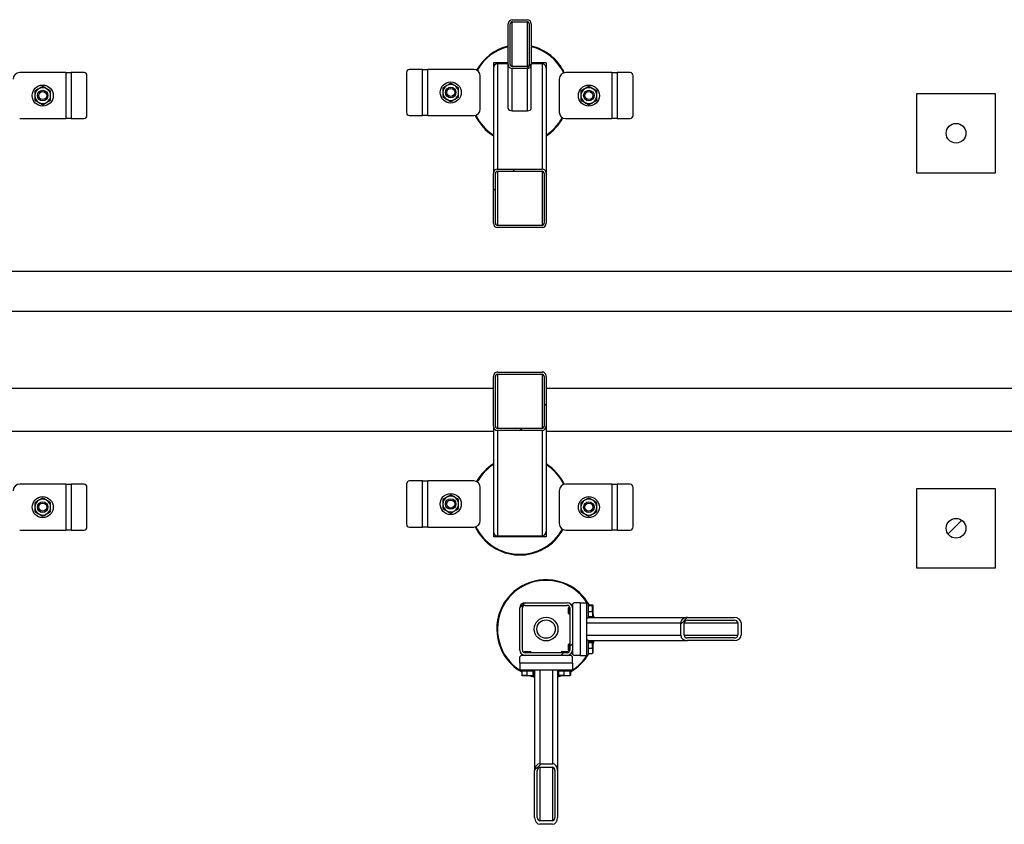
# Model space of a CAD drawing. Header units: millimetres. Extents: x 0 to 841, y 0 to 594.
# Tile 87 of 190: x 408 to 458, y 405 to 446. Entities that reach past the tile are written whole.
import ezdxf

# ---------------------------------------------------------------- set-up
doc = ezdxf.new("R2010")
doc.units = ezdxf.units.MM
doc.layers.add('TRAIT-FINS', color=9, linetype='Continuous')
doc.layers.add('TRAIT-FORT', color=4, linetype='Continuous', lineweight=25)

msp = doc.modelspace()

# ---------------------------------------------------------------- hatches: boundary and pattern name
at = {"layer": 'TRAIT-FINS'}
h = msp.add_hatch(dxfattribs=at)
h.set_pattern_fill('ANSI31', color=9, angle=3e-322, style=0)
edge = h.paths.add_edge_path(flags=0)
edge.add_line((433.158, 445.334), (433.158, 443.283))
edge.add_ellipse((433.358, 443.283), major_axis=(0, 0.212), ratio=0.942648, start_angle=90, end_angle=180)
edge.add_line((433.358, 443.071), (434.124, 443.071))
edge.add_ellipse((434.124, 443.283), major_axis=(0, 0.212), ratio=0.942648, start_angle=180, end_angle=270)
edge.add_line((434.324, 443.283), (434.324, 445.334))
edge.add_ellipse((434.124, 445.334), major_axis=(0, 0.212), ratio=0.942648, start_angle=270, end_angle=360)
edge.add_line((434.124, 445.546), (433.358, 445.546))
edge.add_ellipse((433.358, 445.334), major_axis=(0, 0.212), ratio=0.942648, start_angle=0, end_angle=90)
edge = h.paths.add_edge_path(flags=0)
edge.add_line((433.358, 445.44), (434.124, 445.44))
edge.add_ellipse((434.124, 445.334), major_axis=(0, 0.106), ratio=0.942648, start_angle=-90, end_angle=0, ccw=False)
edge.add_line((434.224, 445.334), (434.224, 443.283))
edge.add_ellipse((434.124, 443.283), major_axis=(0, 0.106), ratio=0.942648, start_angle=180, end_angle=270, ccw=False)
edge.add_line((434.124, 443.177), (433.358, 443.177))
edge.add_ellipse((433.358, 443.283), major_axis=(0, 0.106), ratio=0.942648, start_angle=90, end_angle=180, ccw=False)
edge.add_line((433.258, 443.283), (433.258, 445.334))
edge.add_ellipse((433.358, 445.334), major_axis=(0, 0.106), ratio=0.942648, start_angle=0, end_angle=90, ccw=False)
h = msp.add_hatch(dxfattribs=at)
h.set_pattern_fill('ANSI31', color=9, style=0)
edge = h.paths.add_edge_path(flags=0)
edge.add_arc((455.841, 439.8), 0.5, 0, 360)
h = msp.add_hatch(dxfattribs=at)
h.set_pattern_fill('ANSI31', color=9, angle=3e-322, style=0)
edge = h.paths.add_edge_path(flags=0)
edge.add_line((432.408, 437.765), (432.408, 435.243))
edge.add_ellipse((432.608, 435.243), major_axis=(0, -0.223), ratio=0.898794, start_angle=270, end_angle=360)
edge.add_line((432.608, 435.02), (434.874, 435.02))
edge.add_ellipse((434.874, 435.243), major_axis=(0, -0.223), ratio=0.898794, start_angle=360, end_angle=450)
edge.add_line((435.074, 435.243), (435.074, 437.765))
edge.add_ellipse((434.874, 437.765), major_axis=(0, -0.223), ratio=0.898794, start_angle=90, end_angle=180)
edge.add_line((434.874, 437.987), (432.608, 437.987))
edge.add_ellipse((432.608, 437.765), major_axis=(0, -0.223), ratio=0.898794, start_angle=180, end_angle=270)
edge = h.paths.add_edge_path(flags=0)
edge.add_line((432.608, 437.876), (434.874, 437.876))
edge.add_ellipse((434.874, 437.765), major_axis=(0, -0.111), ratio=0.898794, start_angle=90, end_angle=180, ccw=False)
edge.add_line((434.974, 437.765), (434.974, 435.243))
edge.add_ellipse((434.874, 435.243), major_axis=(0, -0.111), ratio=0.898794, start_angle=0, end_angle=90, ccw=False)
edge.add_line((434.874, 435.132), (432.608, 435.132))
edge.add_ellipse((432.608, 435.243), major_axis=(0, -0.111), ratio=0.898794, start_angle=270, end_angle=360, ccw=False)
edge.add_line((432.508, 435.243), (432.508, 437.765))
edge.add_ellipse((432.608, 437.765), major_axis=(0, -0.111), ratio=0.898794, start_angle=180, end_angle=270, ccw=False)
h = msp.add_hatch(dxfattribs=at)
h.set_pattern_fill('ANSI31', color=9, angle=3e-322, style=0)
edge = h.paths.add_edge_path(flags=0)
edge.add_ellipse((434.874, 427.49), major_axis=(0, -0.223), ratio=0.898794, start_angle=90, end_angle=180)
edge.add_line((434.874, 427.712), (432.608, 427.712))
edge.add_ellipse((432.608, 427.49), major_axis=(0, -0.223), ratio=0.898794, start_angle=180, end_angle=270)
edge.add_line((432.408, 427.49), (432.408, 424.968))
edge.add_ellipse((432.608, 424.968), major_axis=(0, -0.223), ratio=0.898794, start_angle=270, end_angle=360)
edge.add_line((432.608, 424.745), (434.874, 424.745))
edge.add_ellipse((434.874, 424.968), major_axis=(0, -0.223), ratio=0.898794, start_angle=0, end_angle=90)
edge.add_line((435.074, 424.968), (435.074, 427.49))
edge = h.paths.add_edge_path(flags=0)
edge.add_ellipse((432.608, 427.49), major_axis=(0, -0.111), ratio=0.898794, start_angle=180, end_angle=270, ccw=False)
edge.add_line((432.608, 427.601), (434.874, 427.601))
edge.add_ellipse((434.874, 427.49), major_axis=(0, -0.111), ratio=0.898794, start_angle=90, end_angle=180, ccw=False)
edge.add_line((434.974, 427.49), (434.974, 424.968))
edge.add_ellipse((434.874, 424.968), major_axis=(0, -0.111), ratio=0.898794, start_angle=0, end_angle=90, ccw=False)
edge.add_line((434.874, 424.857), (432.608, 424.857))
edge.add_ellipse((432.608, 424.968), major_axis=(0, -0.111), ratio=0.898794, start_angle=-90, end_angle=0, ccw=False)
edge.add_line((432.508, 424.968), (432.508, 427.49))
h = msp.add_hatch(dxfattribs=at)
h.set_pattern_fill('ANSI31', color=9, style=0)
edge = h.paths.add_edge_path(flags=0)
edge.add_arc((455.841, 419.8), 0.5, 0, 360)
h = msp.add_hatch(dxfattribs=at)
h.set_pattern_fill('ANSI31', color=9, angle=3e-322, style=0)
edge = h.paths.add_edge_path(flags=0)
edge.add_arc((434.008, 415.766), 0.267, 90, 180)
edge.add_line((433.741, 415.766), (433.741, 413.633))
edge.add_arc((434.008, 413.633), 0.267, 180, 270)
edge.add_line((434.008, 413.366), (436.141, 413.366))
edge.add_arc((436.141, 413.633), 0.267, 270, 360)
edge.add_line((436.408, 413.633), (436.408, 415.766))
edge.add_arc((436.141, 415.766), 0.267, 0, 90)
edge.add_line((436.141, 416.033), (434.008, 416.033))
edge = h.paths.add_edge_path(flags=0)
edge.add_line((433.874, 413.633), (433.874, 415.766))
edge.add_arc((434.008, 415.766), 0.133, 90, 180, ccw=False)
edge.add_line((434.008, 415.9), (436.141, 415.9))
edge.add_arc((436.141, 415.766), 0.133, 0, 90, ccw=False)
edge.add_line((436.274, 415.766), (436.274, 413.633))
edge.add_arc((436.141, 413.633), 0.133, 270, 360, ccw=False)
edge.add_line((436.141, 413.5), (434.008, 413.5))
edge.add_arc((434.008, 413.633), 0.133, 180, 270, ccw=False)
h = msp.add_hatch(dxfattribs=at)
h.set_pattern_fill('ANSI31', color=9, angle=3e-322, style=0)
edge = h.paths.add_edge_path(flags=0)
edge.add_line((442.242, 414.116), (444.607, 414.116))
edge.add_ellipse((444.607, 414.383), major_axis=(0.35, 0), ratio=0.761243, start_angle=270, end_angle=360)
edge.add_line((444.957, 414.383), (444.957, 415.016))
edge.add_ellipse((444.607, 415.016), major_axis=(0.35, 0), ratio=0.761243, start_angle=360, end_angle=450)
edge.add_line((444.607, 415.283), (442.242, 415.283))
edge.add_ellipse((442.242, 415.016), major_axis=(0.35, 0), ratio=0.761243, start_angle=90, end_angle=180)
edge.add_line((441.892, 415.016), (441.892, 414.383))
edge.add_ellipse((442.242, 414.383), major_axis=(0.35, 0), ratio=0.761243, start_angle=180, end_angle=270)
edge = h.paths.add_edge_path(flags=0)
edge.add_line((444.607, 414.25), (442.242, 414.25))
edge.add_ellipse((442.242, 414.383), major_axis=(0.175, 0), ratio=0.761243, start_angle=180, end_angle=270, ccw=False)
edge.add_line((442.067, 414.383), (442.067, 415.016))
edge.add_ellipse((442.242, 415.016), major_axis=(0.175, 0), ratio=0.761243, start_angle=90, end_angle=180, ccw=False)
edge.add_line((442.242, 415.15), (444.607, 415.15))
edge.add_ellipse((444.607, 415.016), major_axis=(0.175, 0), ratio=0.761243, start_angle=0, end_angle=90, ccw=False)
edge.add_line((444.782, 415.016), (444.782, 414.383))
edge.add_ellipse((444.607, 414.383), major_axis=(0.175, 0), ratio=0.761243, start_angle=270, end_angle=360, ccw=False)
h = msp.add_hatch(dxfattribs=at)
h.set_pattern_fill('ANSI31', color=9, angle=3e-322, style=0)
edge = h.paths.add_edge_path(flags=0)
edge.add_line((434.491, 407.532), (434.491, 405.167))
edge.add_ellipse((434.758, 405.167), major_axis=(0, -0.35), ratio=0.761243, start_angle=270, end_angle=360)
edge.add_line((434.758, 404.817), (435.391, 404.817))
edge.add_ellipse((435.391, 405.167), major_axis=(0, -0.35), ratio=0.761243, start_angle=0, end_angle=90)
edge.add_line((435.658, 405.167), (435.658, 407.532))
edge.add_ellipse((435.391, 407.532), major_axis=(0, -0.35), ratio=0.761243, start_angle=90, end_angle=180)
edge.add_line((435.391, 407.882), (434.758, 407.882))
edge.add_ellipse((434.758, 407.532), major_axis=(0, -0.35), ratio=0.761243, start_angle=180, end_angle=270)
edge = h.paths.add_edge_path(flags=0)
edge.add_line((434.624, 405.167), (434.624, 407.532))
edge.add_ellipse((434.758, 407.532), major_axis=(0, -0.175), ratio=0.761243, start_angle=180, end_angle=270, ccw=False)
edge.add_line((434.758, 407.707), (435.391, 407.707))
edge.add_ellipse((435.391, 407.532), major_axis=(0, -0.175), ratio=0.761243, start_angle=90, end_angle=180, ccw=False)
edge.add_line((435.524, 407.532), (435.524, 405.167))
edge.add_ellipse((435.391, 405.167), major_axis=(0, -0.175), ratio=0.761243, start_angle=0, end_angle=90, ccw=False)
edge.add_line((435.391, 404.992), (434.758, 404.992))
edge.add_ellipse((434.758, 405.167), major_axis=(0, -0.175), ratio=0.761243, start_angle=270, end_angle=360, ccw=False)

# ---------------------------------------------------------------- linework, layer by layer
at = {"layer": 'TRAIT-FORT', "color": 4, "linetype": 'Continuous', "lineweight": 25}
for p, q in [((433.358, 445.546), (434.124, 445.546)), ((433.358, 445.44), (434.124, 445.44)), ((433.358, 443.177), (433.358, 445.44)), ((434.124, 443.177), (434.124, 445.44)), ((433.158, 443.283), (433.158, 445.334)), ((433.258, 443.283), (433.258, 445.334)), ((434.224, 445.334), (434.224, 443.283)), ((434.324, 445.334), (434.324, 443.283)), ((428.808, 443.028), (428.149, 443.028)), ((428.808, 440.695), (428.808, 443.028)), ((428.808, 443.028), (429.075, 443.028)), ((429.075, 440.695), (429.075, 443.028)), ((431.408, 443.028), (429.075, 443.028)), ((433.158, 443.366), (432.408, 443.366)), ((432.408, 443.366), (432.408, 443.085)), ((432.408, 443.085), (432.408, 437.765)), ((432.608, 443.308), (432.608, 437.987)), ((433.158, 443.308), (432.608, 443.308)), ((433.158, 441.055), (433.158, 443.283)), ((434.124, 443.177), (433.358, 443.177)), ((434.124, 443.071), (433.358, 443.071)), ((433.358, 440.932), (433.358, 443.071)), ((434.124, 440.932), (434.124, 443.071)), ((435.074, 443.366), (434.324, 443.366)), ((434.874, 443.308), (434.324, 443.308)), ((434.324, 441.055), (434.324, 443.283)), ((434.874, 443.308), (434.874, 437.987)), ((435.074, 443.366), (435.074, 443.085)), ((435.074, 443.085), (435.074, 437.765)), ((410.74, 442.871), (408.407, 442.871)), ((410.74, 442.871), (410.74, 440.538)), ((410.74, 442.871), (411.007, 442.871)), ((411.007, 442.871), (411.007, 440.538)), ((411.666, 442.871), (411.007, 442.871)), ((411.811, 440.704), (411.811, 442.704)), ((428.004, 442.862), (428.004, 440.862)), ((431.742, 441.028), (431.742, 442.695)), ((435.74, 442.538), (435.74, 440.871)), ((438.407, 442.871), (436.073, 442.871)), ((438.407, 442.871), (438.407, 440.538)), ((438.407, 442.871), (438.673, 442.871)), ((438.673, 442.871), (438.673, 440.538)), ((439.333, 442.871), (438.673, 442.871)), ((439.477, 440.704), (439.477, 442.704)), ((453.841, 441.8), (453.841, 437.8)), ((457.841, 441.8), (453.841, 441.8)), ((457.841, 437.8), (457.841, 441.8)), ((408.407, 440.538), (410.74, 440.538)), ((411.007, 440.538), (410.74, 440.538)), ((411.007, 440.538), (411.666, 440.538)), ((428.149, 440.695), (428.808, 440.695)), ((429.075, 440.695), (428.808, 440.695)), ((429.075, 440.695), (431.408, 440.695)), ((433.358, 440.932), (434.124, 440.932)), ((436.073, 440.538), (438.407, 440.538)), ((438.673, 440.538), (438.407, 440.538)), ((438.673, 440.538), (439.333, 440.538)), ((432.608, 437.987), (434.874, 437.987)), ((432.408, 435.243), (432.408, 437.765)), ((432.508, 435.243), (432.508, 437.765)), ((432.608, 437.876), (434.874, 437.876)), ((432.608, 437.876), (432.608, 435.132)), ((434.874, 437.876), (434.874, 435.132)), ((434.974, 437.765), (434.974, 435.243)), ((435.074, 437.765), (435.074, 435.243)), ((453.841, 437.8), (457.841, 437.8)), ((434.874, 435.132), (432.608, 435.132)), ((434.874, 435.02), (432.608, 435.02)), ((533.617, 432.8), (324.408, 432.8)), ((324.408, 430.8), (533.617, 430.8)), ((432.408, 424.968), (432.408, 427.49)), ((432.508, 424.968), (432.508, 427.49)), ((432.608, 427.712), (434.874, 427.712)), ((432.608, 427.601), (434.874, 427.601)), ((432.608, 427.601), (432.608, 424.857)), ((434.874, 427.601), (434.874, 424.857)), ((434.974, 427.49), (434.974, 424.968)), ((435.074, 427.49), (435.074, 424.968)), ((432.408, 426.883), (407.408, 426.883)), ((533.617, 426.883), (435.074, 426.883)), ((407.408, 424.716), (432.408, 424.716)), ((432.408, 424.968), (432.408, 419.647)), ((434.874, 424.857), (432.608, 424.857)), ((434.874, 424.745), (432.608, 424.745)), ((432.608, 424.745), (432.608, 419.425)), ((434.874, 424.745), (434.874, 419.425)), ((435.074, 424.968), (435.074, 419.647)), ((435.074, 424.716), (533.617, 424.716)), ((410.74, 422.038), (408.407, 422.038)), ((410.74, 422.038), (410.74, 419.704)), ((410.74, 422.038), (411.007, 422.038)), ((411.007, 422.038), (411.007, 419.704)), ((411.666, 422.038), (411.007, 422.038)), ((428.004, 422.028), (428.004, 420.028)), ((428.808, 422.195), (428.149, 422.195)), ((428.808, 419.862), (428.808, 422.195)), ((428.808, 422.195), (429.075, 422.195)), ((431.408, 422.195), (429.075, 422.195)), ((429.075, 419.862), (429.075, 422.195)), ((438.407, 422.038), (436.073, 422.038)), ((438.407, 422.038), (438.407, 419.704)), ((438.407, 422.038), (438.673, 422.038)), ((438.673, 422.038), (438.673, 419.704)), ((439.333, 422.038), (438.673, 422.038)), ((411.811, 419.871), (411.811, 421.871)), ((431.742, 420.195), (431.742, 421.862)), ((435.74, 421.704), (435.74, 420.038)), ((439.477, 419.871), (439.477, 421.871)), ((453.841, 421.8), (453.841, 417.8)), ((457.841, 421.8), (453.841, 421.8)), ((457.841, 417.8), (457.841, 421.8)), ((408.407, 419.704), (410.74, 419.704)), ((411.007, 419.704), (410.74, 419.704)), ((411.007, 419.704), (411.666, 419.704)), ((428.149, 419.862), (428.808, 419.862)), ((429.075, 419.862), (428.808, 419.862)), ((429.075, 419.862), (431.408, 419.862)), ((432.408, 419.647), (432.408, 419.366)), ((435.074, 419.647), (435.074, 419.366)), ((436.073, 419.704), (438.407, 419.704)), ((438.673, 419.704), (438.407, 419.704)), ((438.673, 419.704), (439.333, 419.704)), ((435.074, 419.366), (432.408, 419.366)), ((432.608, 419.425), (434.874, 419.425)), ((453.841, 417.8), (457.841, 417.8)), ((434.008, 416.033), (436.141, 416.033)), ((436.474, 416.033), (436.408, 415.966)), ((436.808, 416.033), (436.474, 416.033)), ((436.808, 416.033), (436.808, 413.366)), ((436.808, 416.033), (437.141, 416.033)), ((437.141, 413.366), (437.141, 416.033)), ((437.208, 416), (437.141, 416)), ((437.208, 416), (437.208, 415.294)), ((433.741, 413.633), (433.741, 415.766)), ((433.874, 413.633), (433.874, 415.766)), ((434.008, 415.9), (436.141, 415.9)), ((436.231, 415.8), (436.208, 415.776)), ((436.208, 415.49), (436.208, 415.776)), ((436.27, 415.8), (436.231, 415.8)), ((436.231, 415.8), (436.231, 415.466)), ((436.274, 415.766), (436.274, 413.633)), ((436.408, 415.8), (436.405, 415.8)), ((436.408, 415.966), (436.408, 415.766)), ((436.408, 415.766), (436.408, 413.633)), ((437.208, 415.934), (437.407, 415.934)), ((437.208, 415.894), (437.407, 415.894)), ((437.208, 415.593), (437.407, 415.593)), ((437.441, 415.902), (437.431, 415.918)), ((437.441, 415.902), (437.441, 415.364)), ((436.208, 415.49), (436.231, 415.466)), ((436.231, 415.466), (436.274, 415.466)), ((437.141, 415.266), (437.208, 415.266)), ((437.141, 415.016), (441.892, 415.016)), ((437.208, 415.332), (437.407, 415.332)), ((437.208, 415.294), (437.208, 415.266)), ((437.208, 415.283), (442.242, 415.283)), ((437.431, 415.347), (437.441, 415.364)), ((441.892, 414.383), (441.892, 415.016)), ((442.067, 414.383), (442.067, 415.016)), ((442.067, 415.016), (444.782, 415.016)), ((442.242, 415.283), (444.607, 415.283)), ((442.242, 415.15), (444.607, 415.15)), ((444.782, 415.016), (444.782, 414.383)), ((444.957, 415.016), (444.957, 414.383)), ((437.141, 414.383), (441.892, 414.383)), ((437.208, 414.133), (437.141, 414.133)), ((437.208, 414.133), (437.208, 413.428)), ((437.208, 414.116), (442.242, 414.116)), ((437.208, 414.068), (437.407, 414.068)), ((437.208, 414.027), (437.407, 414.027)), ((437.441, 414.035), (437.431, 414.052)), ((437.441, 414.035), (437.441, 413.497)), ((442.067, 414.383), (444.782, 414.383)), ((444.607, 414.25), (442.242, 414.25)), ((444.607, 414.116), (442.242, 414.116)), ((433.998, 413.566), (433.974, 413.543)), ((433.974, 413.543), (433.974, 413.504)), ((434.308, 413.543), (433.974, 413.543)), ((433.998, 413.566), (434.284, 413.566)), ((434.308, 413.543), (434.284, 413.566)), ((434.308, 413.5), (434.308, 413.543)), ((435.864, 413.566), (435.841, 413.543)), ((435.841, 413.543), (435.841, 413.5)), ((436.174, 413.543), (435.841, 413.543)), ((435.864, 413.566), (436.151, 413.566)), ((436.174, 413.543), (436.151, 413.566)), ((436.174, 413.504), (436.174, 413.543)), ((436.231, 413.933), (436.208, 413.91)), ((436.208, 413.623), (436.208, 413.91)), ((436.208, 413.623), (436.231, 413.6)), ((436.274, 413.933), (436.231, 413.933)), ((436.231, 413.933), (436.231, 413.6)), ((436.231, 413.6), (436.27, 413.6)), ((436.405, 413.6), (436.408, 413.6)), ((436.408, 413.633), (436.408, 413.433)), ((437.208, 413.726), (437.407, 413.726)), ((433.808, 413.366), (433.741, 413.3)), ((433.741, 412.966), (433.741, 413.3)), ((434.008, 413.366), (433.808, 413.366)), ((433.974, 413.368), (433.974, 413.366)), ((436.141, 413.5), (434.008, 413.5)), ((436.141, 413.366), (434.008, 413.366)), ((436.341, 413.366), (436.141, 413.366)), ((436.174, 413.366), (436.174, 413.368)), ((436.408, 413.3), (436.341, 413.366)), ((436.408, 413.433), (436.474, 413.366)), ((436.408, 412.966), (436.408, 413.3)), ((436.808, 413.366), (436.474, 413.366)), ((436.808, 413.366), (437.141, 413.366)), ((437.141, 413.4), (437.208, 413.4)), ((437.208, 413.465), (437.407, 413.465)), ((437.208, 413.428), (437.208, 413.4)), ((437.431, 413.481), (437.441, 413.497)), ((436.408, 412.966), (433.741, 412.966)), ((433.741, 412.966), (433.741, 412.633)), ((433.741, 412.633), (436.408, 412.633)), ((433.774, 412.633), (433.774, 412.566)), ((433.802, 412.566), (433.774, 412.566)), ((434.508, 412.566), (433.802, 412.566)), ((433.84, 412.566), (433.84, 412.366)), ((434.1, 412.566), (434.1, 412.366)), ((434.402, 412.566), (434.402, 412.366)), ((434.442, 412.566), (434.442, 412.366)), ((434.491, 412.566), (434.491, 407.532)), ((434.508, 412.566), (434.508, 412.633)), ((434.758, 412.633), (434.758, 407.882)), ((435.391, 412.633), (435.391, 407.882)), ((435.641, 412.633), (435.641, 412.566)), ((435.669, 412.566), (435.641, 412.566)), ((435.658, 412.566), (435.658, 407.532)), ((436.374, 412.566), (435.669, 412.566)), ((435.706, 412.566), (435.706, 412.366)), ((435.967, 412.566), (435.967, 412.366)), ((436.269, 412.566), (436.269, 412.366)), ((436.309, 412.566), (436.309, 412.366)), ((436.374, 412.566), (436.374, 412.633)), ((436.408, 412.966), (436.408, 412.633)), ((433.855, 412.342), (433.872, 412.333)), ((434.41, 412.333), (433.872, 412.333)), ((434.41, 412.333), (434.426, 412.342)), ((435.658, 412.303), (435.769, 412.333)), ((435.722, 412.342), (435.738, 412.333)), ((436.277, 412.333), (435.738, 412.333)), ((436.277, 412.333), (436.293, 412.342)), ((434.491, 405.167), (434.491, 407.532)), ((434.624, 405.167), (434.624, 407.532)), ((434.758, 407.882), (435.391, 407.882)), ((434.758, 407.707), (435.391, 407.707)), ((434.758, 407.707), (434.758, 404.992)), ((435.391, 407.707), (435.391, 404.992)), ((435.524, 407.532), (435.524, 405.167)), ((435.658, 407.532), (435.658, 405.167)), ((435.391, 404.992), (434.758, 404.992)), ((435.391, 404.817), (434.758, 404.817))]:
    msp.add_line(p, q, dxfattribs=at)
at = {"layer": 'TRAIT-FORT', "color": 4, "linetype": 'Continuous', "lineweight": 25, "flags": 128}
for points in [[(437.471, 415.283), (437.469, 415.292), (437.441, 415.395)], [(437.441, 414.004), (437.47, 414.111), (437.471, 414.116)], [(434.379, 412.333), (434.445, 412.315), (434.491, 412.303)], [(435.88, 412.333), (435.799, 412.307), (435.658, 412.269)]]:
    msp.add_lwpolyline(points, dxfattribs=at)
at = {"layer": 'TRAIT-FORT', "color": 4, "linetype": 'Continuous', "lineweight": 25}
for centre, radius in [((409.573, 441.704), 0.533), ((409.573, 441.704), 0.267), ((430.242, 441.862), 0.533), ((430.242, 441.862), 0.267), ((430.242, 441.862), 0.203), ((437.24, 441.704), 0.533), ((437.24, 441.704), 0.267), ((409.573, 441.704), 0.203), ((437.24, 441.704), 0.203), ((455.841, 439.8), 0.5), ((430.242, 421.028), 0.533), ((409.573, 420.871), 0.533), ((409.573, 420.871), 0.267), ((409.573, 420.871), 0.203), ((430.242, 421.028), 0.267), ((430.242, 421.028), 0.203), ((437.24, 420.871), 0.533), ((437.24, 420.871), 0.267), ((437.24, 420.871), 0.203), ((455.841, 419.8), 0.5), ((435.074, 414.7), 0.6), ((435.074, 414.7), 0.467)]:
    msp.add_circle(centre, radius, dxfattribs=at)
for centre, radius, start, end in [((433.741, 441.783), 2.5, 103.4934, 151.0064), ((433.741, 441.783), 2.467, 103.6793, 151.0037), ((433.741, 441.783), 2.5, 25.5671, 76.5066), ((433.741, 441.783), 2.467, 25.6934, 76.3207), ((428.161, 442.872), 0.157, 94.4019, 183.8113), ((431.408, 442.695), 0.333, 360, 90), ((408.407, 442.538), 0.333, 90, 180), ((411.654, 442.715), 0.157, 356.1887, 85.5981), ((436.073, 442.538), 0.333, 90, 180), ((439.321, 442.715), 0.157, 356.1887, 85.5981), ((409.573, 441.704), 0.4, 120, 180), ((409.573, 441.704), 0.4, 60, 120), ((409.573, 441.704), 0.4, 0, 60), ((430.242, 441.862), 0.4, 120, 180), ((430.242, 441.862), 0.4, 60, 120), ((430.242, 441.862), 0.4, 0, 60), ((437.24, 441.704), 0.4, 120, 180), ((437.24, 441.704), 0.4, 60, 120), ((437.24, 441.704), 0.4, 0, 60), ((409.573, 441.704), 0.4, 180, 240), ((409.573, 441.704), 0.4, 300, 0), ((430.242, 441.862), 0.4, 180, 240), ((430.242, 441.862), 0.4, 240, 300), ((430.242, 441.862), 0.4, 300, 0), ((437.24, 441.704), 0.4, 180, 240), ((437.24, 441.704), 0.4, 300, 0), ((409.573, 441.704), 0.4, 240, 300), ((431.408, 441.028), 0.333, 270, 360), ((437.24, 441.704), 0.4, 240, 300), ((411.654, 440.694), 0.157, 274.4019, 3.8113), ((428.161, 440.851), 0.157, 176.1887, 265.5981), ((433.741, 441.783), 2.5, 205.5671, 237.769), ((433.741, 441.783), 2.467, 205.6934, 237.2796), ((433.741, 441.783), 2.467, 302.7204, 331.0037), ((433.741, 441.783), 2.5, 302.231, 331.0064), ((436.073, 440.871), 0.333, 180, 270), ((439.321, 440.694), 0.157, 274.4019, 3.8113), ((433.741, 420.95), 2.5, 122.231, 151.0064), ((433.741, 420.95), 2.467, 122.7204, 151.0037), ((433.741, 420.95), 2.5, 25.5671, 57.769), ((433.741, 420.95), 2.467, 25.6934, 57.2796), ((408.407, 421.704), 0.333, 90, 180), ((411.654, 421.881), 0.157, 356.1887, 85.5981), ((428.161, 422.039), 0.157, 94.4019, 183.8113), ((431.408, 421.862), 0.333, 360, 90), ((436.073, 421.704), 0.333, 90, 180), ((439.321, 421.881), 0.157, 356.1887, 85.5981), ((409.573, 420.871), 0.4, 120, 180), ((409.573, 420.871), 0.4, 60, 120), ((409.573, 420.871), 0.4, 0, 60), ((430.242, 421.028), 0.4, 120, 180), ((430.242, 421.028), 0.4, 180, 240), ((430.242, 421.028), 0.4, 60, 120), ((430.242, 421.028), 0.4, 0, 60), ((430.242, 421.028), 0.4, 300, 0), ((437.24, 420.871), 0.4, 120, 180), ((437.24, 420.871), 0.4, 60, 120), ((437.24, 420.871), 0.4, 0, 60), ((409.573, 420.871), 0.4, 180, 240), ((409.573, 420.871), 0.4, 240, 300), ((409.573, 420.871), 0.4, 300, 0), ((430.242, 421.028), 0.4, 240, 300), ((437.24, 420.871), 0.4, 180, 240), ((437.24, 420.871), 0.4, 240, 300), ((437.24, 420.871), 0.4, 300, 0), ((428.161, 420.018), 0.157, 176.1887, 265.5981), ((431.408, 420.195), 0.333, 270, 360), ((436.073, 420.038), 0.333, 180, 270), ((411.654, 419.861), 0.157, 274.4019, 3.8113), ((433.741, 420.95), 2.5, 205.5671, 331.0064), ((433.741, 420.95), 2.467, 205.6934, 331.0037), ((439.321, 419.861), 0.157, 274.4019, 3.8113), ((435.074, 414.7), 2.5, 65.3258, 240.4041), ((435.074, 414.7), 2.467, 65.3258, 238.1952), ((435.074, 414.7), 2.467, 31.8048, 65.3258), ((435.074, 414.7), 2.5, 29.5959, 65.3258), ((434.008, 415.766), 0.267, 90, 180), ((436.141, 415.766), 0.267, 0, 90), ((434.008, 415.766), 0.133, 90, 180), ((436.141, 415.766), 0.133, 0, 90), ((435.074, 414.7), 2.5, 13.4934, 18.7969), ((435.074, 414.7), 2.5, 341.2031, 346.5066), ((434.008, 413.633), 0.267, 180, 270), ((434.008, 413.633), 0.133, 180, 270), ((436.141, 413.633), 0.267, 270, 0), ((436.141, 413.633), 0.133, 270, 0), ((435.074, 414.7), 2.5, 299.5959, 330.4041), ((435.074, 414.7), 2.467, 301.8048, 328.1952), ((435.074, 414.7), 2.5, 251.2031, 256.5066)]:
    msp.add_arc(centre, radius, start, end, dxfattribs=at)
for centre, major_axis, ratio, start_param, end_param in [((433.358, 445.334), (0, 0.212), 0.942648, 0, 1.570796), ((433.358, 445.334), (0, 0.106), 0.942648, 0, 1.570796), ((434.124, 445.334), (0, 0.212), 0.942648, 4.712389, 6.283185), ((434.124, 445.334), (0, 0.106), 0.942648, 4.712389, 6.283185), ((432.608, 443.085), (0, -0.223), 0.898794, 3.141593, 4.712389), ((433.358, 443.283), (0, 0.212), 0.942648, 1.570796, 3.141593), ((433.358, 443.283), (0, 0.106), 0.942648, 1.570796, 3.141593), ((434.124, 443.283), (0, 0.212), 0.942648, 3.141593, 4.712389), ((434.124, 443.283), (0, 0.106), 0.942648, 3.141593, 4.712389), ((434.874, 443.085), (0, -0.223), 0.898794, 1.570796, 3.141593), ((433.358, 441.055), (0.2, 0), 0.614623, 3.141593, 4.712389), ((434.124, 441.055), (0.2, 0), 0.614623, 4.712389, 6.283185), ((432.608, 437.765), (0, -0.223), 0.898794, 3.141593, 4.712389), ((434.874, 437.765), (0, -0.223), 0.898794, 1.570796, 3.141593), ((432.608, 437.765), (0, -0.111), 0.898794, 3.141593, 4.712389), ((434.874, 437.765), (0, -0.111), 0.898794, 1.570796, 3.141593), ((432.608, 435.243), (0, -0.223), 0.898794, 4.712389, 6.283185), ((432.608, 435.243), (0, -0.111), 0.898794, 4.712389, 6.283185), ((434.874, 435.243), (0, -0.111), 0.898794, 0, 1.570796), ((434.874, 435.243), (0, -0.223), 0.898794, 0, 1.570796), ((432.608, 427.49), (0, -0.223), 0.898794, 3.141593, 4.712389), ((432.608, 427.49), (0, -0.111), 0.898794, 3.141593, 4.712389), ((434.874, 427.49), (0, -0.223), 0.898794, 1.570796, 3.141593), ((434.874, 427.49), (0, -0.111), 0.898794, 1.570796, 3.141593), ((432.608, 424.968), (0, -0.223), 0.898794, 4.712389, 6.283185), ((432.608, 424.968), (0, -0.111), 0.898794, 4.712389, 6.283185), ((434.874, 424.968), (0, -0.223), 0.898794, 0, 1.570796), ((434.874, 424.968), (0, -0.111), 0.898794, 0, 1.570796), ((432.608, 419.647), (0, -0.223), 0.898794, 4.712389, 6.283185), ((434.874, 419.647), (0, -0.223), 0.898794, 0, 1.570796), ((442.242, 415.016), (0.35, 0), 0.761243, 1.570796, 3.141593), ((442.242, 415.016), (0.175, 0), 0.761243, 1.570796, 3.141593), ((444.607, 415.016), (0.35, 0), 0.761243, 0, 1.570796), ((444.607, 415.016), (0.175, 0), 0.761243, 0, 1.570796), ((442.242, 414.383), (0.35, 0), 0.761243, 3.141593, 4.712389), ((442.242, 414.383), (0.175, 0), 0.761243, 3.141593, 4.712389), ((444.607, 414.383), (0.35, 0), 0.761243, 4.712389, 6.283185), ((444.607, 414.383), (0.175, 0), 0.761243, 4.712389, 6.283185), ((434.758, 407.532), (0, -0.35), 0.761243, 3.141593, 4.712389), ((434.758, 407.532), (0, -0.175), 0.761243, 3.141593, 4.712389), ((435.391, 407.532), (0, -0.35), 0.761243, 1.570796, 3.141593), ((435.391, 407.532), (0, -0.175), 0.761243, 1.570796, 3.141593), ((434.758, 405.167), (0, -0.35), 0.761243, 4.712389, 6.283185), ((434.758, 405.167), (0, -0.175), 0.761243, 4.712389, 6.283185), ((435.391, 405.167), (0, -0.35), 0.761243, 0, 1.570796), ((435.391, 405.167), (0, -0.175), 0.761243, 0, 1.570796)]:
    msp.add_ellipse(centre, major_axis=major_axis, ratio=ratio, start_param=start_param, end_param=end_param, dxfattribs=at)
for points, knots in [([(409.373, 442.051), (409.34, 442.031), (409.273, 441.993), (409.207, 441.954), (409.173, 441.935)], [0, 0, 0, 0, 0.497844, 1, 1, 1, 1]), ([(409.173, 441.935), (409.173, 441.897), (409.173, 441.821), (409.173, 441.743), (409.173, 441.704)], [0, 0, 0, 0, 0.498165, 1, 1, 1, 1]), ([(409.573, 442.166), (409.54, 442.147), (409.474, 442.109), (409.407, 442.07), (409.373, 442.051)], [0, 0, 0, 0, 0.498165, 1, 1, 1, 1]), ([(409.773, 442.051), (409.74, 442.07), (409.673, 442.109), (409.607, 442.147), (409.573, 442.166)], [0, 0, 0, 0, 0.497844, 1, 1, 1, 1]), ([(409.973, 441.935), (409.94, 441.954), (409.874, 441.993), (409.807, 442.031), (409.773, 442.051)], [0, 0, 0, 0, 0.498165, 1, 1, 1, 1]), ([(409.973, 441.704), (409.973, 441.743), (409.973, 441.82), (409.973, 441.897), (409.973, 441.935)], [0, 0, 0, 0, 0.4978437, 1, 1, 1, 1]), ([(430.042, 442.208), (430.008, 442.189), (429.941, 442.15), (429.875, 442.112), (429.842, 442.093)], [0, 0, 0, 0, 0.497844, 1, 1, 1, 1]), ([(429.842, 442.093), (429.842, 442.054), (429.842, 441.978), (429.842, 441.901), (429.842, 441.862)], [0, 0, 0, 0, 0.498165, 1, 1, 1, 1]), ([(430.242, 442.324), (430.209, 442.304), (430.143, 442.266), (430.075, 442.227), (430.042, 442.208)], [0, 0, 0, 0, 0.4981655, 1, 1, 1, 1]), ([(430.442, 442.208), (430.408, 442.227), (430.341, 442.266), (430.275, 442.304), (430.242, 442.324)], [0, 0, 0, 0, 0.4978438, 1, 1, 1, 1]), ([(430.642, 442.093), (430.609, 442.112), (430.543, 442.15), (430.475, 442.189), (430.442, 442.208)], [0, 0, 0, 0, 0.498165, 1, 1, 1, 1]), ([(430.642, 441.862), (430.642, 441.9), (430.642, 441.978), (430.642, 442.054), (430.642, 442.093)], [0, 0, 0, 0, 0.4978438, 1, 1, 1, 1]), ([(437.04, 442.051), (437.007, 442.031), (436.939, 441.993), (436.873, 441.954), (436.84, 441.935)], [0, 0, 0, 0, 0.497844, 1, 1, 1, 1]), ([(436.84, 441.935), (436.84, 441.897), (436.84, 441.821), (436.84, 441.743), (436.84, 441.704)], [0, 0, 0, 0, 0.498165, 1, 1, 1, 1]), ([(437.24, 442.166), (437.207, 442.147), (437.141, 442.109), (437.074, 442.07), (437.04, 442.051)], [0, 0, 0, 0, 0.498165, 1, 1, 1, 1]), ([(437.44, 442.051), (437.407, 442.07), (437.339, 442.109), (437.273, 442.147), (437.24, 442.166)], [0, 0, 0, 0, 0.497844, 1, 1, 1, 1]), ([(437.64, 441.935), (437.607, 441.954), (437.541, 441.993), (437.474, 442.031), (437.44, 442.051)], [0, 0, 0, 0, 0.498165, 1, 1, 1, 1]), ([(437.64, 441.704), (437.64, 441.743), (437.64, 441.82), (437.64, 441.897), (437.64, 441.935)], [0, 0, 0, 0, 0.4978437, 1, 1, 1, 1]), ([(409.173, 441.704), (409.173, 441.666), (409.173, 441.588), (409.173, 441.512), (409.173, 441.473)], [0, 0, 0, 0, 0.497844, 1, 1, 1, 1]), ([(409.173, 441.473), (409.206, 441.454), (409.273, 441.416), (409.34, 441.377), (409.373, 441.358)], [0, 0, 0, 0, 0.498165, 1, 1, 1, 1]), ([(409.773, 441.358), (409.807, 441.377), (409.874, 441.416), (409.94, 441.454), (409.973, 441.473)], [0, 0, 0, 0, 0.497844, 1, 1, 1, 1]), ([(409.973, 441.473), (409.973, 441.511), (409.973, 441.588), (409.973, 441.665), (409.973, 441.704)], [0, 0, 0, 0, 0.498165, 1, 1, 1, 1]), ([(429.842, 441.862), (429.842, 441.823), (429.842, 441.746), (429.842, 441.669), (429.842, 441.631)], [0, 0, 0, 0, 0.497844, 1, 1, 1, 1]), ([(429.842, 441.631), (429.875, 441.612), (429.941, 441.573), (430.008, 441.535), (430.042, 441.515)], [0, 0, 0, 0, 0.4981655, 1, 1, 1, 1]), ([(430.042, 441.515), (430.075, 441.496), (430.142, 441.457), (430.208, 441.419), (430.242, 441.4)], [0, 0, 0, 0, 0.497844, 1, 1, 1, 1]), ([(430.242, 441.4), (430.275, 441.419), (430.341, 441.457), (430.408, 441.496), (430.442, 441.515)], [0, 0, 0, 0, 0.498165, 1, 1, 1, 1]), ([(430.442, 441.515), (430.475, 441.535), (430.542, 441.573), (430.608, 441.611), (430.642, 441.631)], [0, 0, 0, 0, 0.497844, 1, 1, 1, 1]), ([(430.642, 441.631), (430.642, 441.669), (430.642, 441.745), (430.642, 441.823), (430.642, 441.862)], [0, 0, 0, 0, 0.4981655, 1, 1, 1, 1]), ([(436.84, 441.704), (436.84, 441.666), (436.84, 441.588), (436.84, 441.512), (436.84, 441.473)], [0, 0, 0, 0, 0.497844, 1, 1, 1, 1]), ([(436.84, 441.473), (436.873, 441.454), (436.939, 441.416), (437.006, 441.377), (437.04, 441.358)], [0, 0, 0, 0, 0.498165, 1, 1, 1, 1]), ([(437.44, 441.358), (437.473, 441.377), (437.54, 441.416), (437.607, 441.454), (437.64, 441.473)], [0, 0, 0, 0, 0.497844, 1, 1, 1, 1]), ([(437.64, 441.473), (437.64, 441.511), (437.64, 441.588), (437.64, 441.665), (437.64, 441.704)], [0, 0, 0, 0, 0.498165, 1, 1, 1, 1]), ([(409.373, 441.358), (409.407, 441.339), (409.474, 441.3), (409.54, 441.262), (409.573, 441.242)], [0, 0, 0, 0, 0.497844, 1, 1, 1, 1]), ([(409.573, 441.242), (409.606, 441.261), (409.673, 441.3), (409.74, 441.338), (409.773, 441.358)], [0, 0, 0, 0, 0.498165, 1, 1, 1, 1]), ([(437.04, 441.358), (437.073, 441.339), (437.14, 441.3), (437.207, 441.262), (437.24, 441.242)], [0, 0, 0, 0, 0.497844, 1, 1, 1, 1]), ([(437.24, 441.242), (437.273, 441.261), (437.339, 441.3), (437.406, 441.338), (437.44, 441.358)], [0, 0, 0, 0, 0.498165, 1, 1, 1, 1]), ([(430.242, 421.49), (430.209, 421.471), (430.143, 421.433), (430.075, 421.394), (430.042, 421.375)], [0, 0, 0, 0, 0.4981655, 1, 1, 1, 1]), ([(430.442, 421.375), (430.408, 421.394), (430.341, 421.433), (430.275, 421.471), (430.242, 421.49)], [0, 0, 0, 0, 0.4978438, 1, 1, 1, 1]), ([(409.373, 421.217), (409.34, 421.198), (409.273, 421.159), (409.207, 421.121), (409.173, 421.102)], [0, 0, 0, 0, 0.497844, 1, 1, 1, 1]), ([(409.173, 421.102), (409.173, 421.064), (409.173, 420.987), (409.173, 420.91), (409.173, 420.871)], [0, 0, 0, 0, 0.498165, 1, 1, 1, 1]), ([(409.573, 421.333), (409.54, 421.314), (409.474, 421.276), (409.407, 421.237), (409.373, 421.217)], [0, 0, 0, 0, 0.498165, 1, 1, 1, 1]), ([(409.773, 421.217), (409.74, 421.237), (409.673, 421.275), (409.607, 421.314), (409.573, 421.333)], [0, 0, 0, 0, 0.497844, 1, 1, 1, 1]), ([(409.973, 421.102), (409.94, 421.121), (409.874, 421.159), (409.807, 421.198), (409.773, 421.217)], [0, 0, 0, 0, 0.498165, 1, 1, 1, 1]), ([(409.973, 420.871), (409.973, 420.91), (409.973, 420.987), (409.973, 421.063), (409.973, 421.102)], [0, 0, 0, 0, 0.4978437, 1, 1, 1, 1]), ([(430.042, 421.375), (430.008, 421.355), (429.941, 421.317), (429.875, 421.278), (429.842, 421.259)], [0, 0, 0, 0, 0.497844, 1, 1, 1, 1]), ([(429.842, 421.259), (429.842, 421.221), (429.842, 421.145), (429.842, 421.067), (429.842, 421.028)], [0, 0, 0, 0, 0.498165, 1, 1, 1, 1]), ([(429.842, 421.028), (429.842, 420.99), (429.842, 420.912), (429.842, 420.836), (429.842, 420.797)], [0, 0, 0, 0, 0.497844, 1, 1, 1, 1]), ([(430.642, 421.259), (430.609, 421.278), (430.543, 421.317), (430.475, 421.355), (430.442, 421.375)], [0, 0, 0, 0, 0.498165, 1, 1, 1, 1]), ([(430.642, 421.028), (430.642, 421.067), (430.642, 421.144), (430.642, 421.221), (430.642, 421.259)], [0, 0, 0, 0, 0.4978438, 1, 1, 1, 1]), ([(430.642, 420.797), (430.642, 420.835), (430.642, 420.912), (430.642, 420.989), (430.642, 421.028)], [0, 0, 0, 0, 0.4981655, 1, 1, 1, 1]), ([(437.04, 421.217), (437.007, 421.198), (436.939, 421.159), (436.873, 421.121), (436.84, 421.102)], [0, 0, 0, 0, 0.497844, 1, 1, 1, 1]), ([(436.84, 421.102), (436.84, 421.064), (436.84, 420.987), (436.84, 420.91), (436.84, 420.871)], [0, 0, 0, 0, 0.498165, 1, 1, 1, 1]), ([(437.24, 421.333), (437.207, 421.314), (437.141, 421.276), (437.074, 421.237), (437.04, 421.217)], [0, 0, 0, 0, 0.498165, 1, 1, 1, 1]), ([(437.44, 421.217), (437.407, 421.237), (437.339, 421.275), (437.273, 421.314), (437.24, 421.333)], [0, 0, 0, 0, 0.497844, 1, 1, 1, 1]), ([(437.64, 421.102), (437.607, 421.121), (437.541, 421.159), (437.474, 421.198), (437.44, 421.217)], [0, 0, 0, 0, 0.498165, 1, 1, 1, 1]), ([(437.64, 420.871), (437.64, 420.91), (437.64, 420.987), (437.64, 421.063), (437.64, 421.102)], [0, 0, 0, 0, 0.4978437, 1, 1, 1, 1]), ([(409.173, 420.871), (409.173, 420.832), (409.173, 420.755), (409.173, 420.678), (409.173, 420.64)], [0, 0, 0, 0, 0.497844, 1, 1, 1, 1]), ([(409.173, 420.64), (409.206, 420.621), (409.273, 420.583), (409.34, 420.544), (409.373, 420.525)], [0, 0, 0, 0, 0.498165, 1, 1, 1, 1]), ([(409.373, 420.525), (409.407, 420.505), (409.474, 420.467), (409.54, 420.428), (409.573, 420.409)], [0, 0, 0, 0, 0.497844, 1, 1, 1, 1]), ([(409.573, 420.409), (409.606, 420.428), (409.673, 420.466), (409.74, 420.505), (409.773, 420.525)], [0, 0, 0, 0, 0.498165, 1, 1, 1, 1]), ([(409.773, 420.525), (409.807, 420.544), (409.874, 420.583), (409.94, 420.621), (409.973, 420.64)], [0, 0, 0, 0, 0.497844, 1, 1, 1, 1]), ([(409.973, 420.64), (409.973, 420.678), (409.973, 420.755), (409.973, 420.832), (409.973, 420.871)], [0, 0, 0, 0, 0.498165, 1, 1, 1, 1]), ([(429.842, 420.797), (429.875, 420.778), (429.941, 420.74), (430.008, 420.701), (430.042, 420.682)], [0, 0, 0, 0, 0.4981655, 1, 1, 1, 1]), ([(430.042, 420.682), (430.075, 420.663), (430.142, 420.624), (430.208, 420.586), (430.242, 420.566)], [0, 0, 0, 0, 0.497844, 1, 1, 1, 1]), ([(430.242, 420.566), (430.275, 420.585), (430.341, 420.624), (430.408, 420.662), (430.442, 420.682)], [0, 0, 0, 0, 0.498165, 1, 1, 1, 1]), ([(430.442, 420.682), (430.475, 420.701), (430.542, 420.74), (430.608, 420.778), (430.642, 420.797)], [0, 0, 0, 0, 0.497844, 1, 1, 1, 1]), ([(436.84, 420.871), (436.84, 420.832), (436.84, 420.755), (436.84, 420.678), (436.84, 420.64)], [0, 0, 0, 0, 0.497844, 1, 1, 1, 1]), ([(436.84, 420.64), (436.873, 420.621), (436.939, 420.583), (437.006, 420.544), (437.04, 420.525)], [0, 0, 0, 0, 0.498165, 1, 1, 1, 1]), ([(437.04, 420.525), (437.073, 420.505), (437.14, 420.467), (437.207, 420.428), (437.24, 420.409)], [0, 0, 0, 0, 0.497844, 1, 1, 1, 1]), ([(437.24, 420.409), (437.273, 420.428), (437.339, 420.466), (437.406, 420.505), (437.44, 420.525)], [0, 0, 0, 0, 0.498165, 1, 1, 1, 1]), ([(437.44, 420.525), (437.473, 420.544), (437.54, 420.583), (437.607, 420.621), (437.64, 420.64)], [0, 0, 0, 0, 0.497844, 1, 1, 1, 1]), ([(437.64, 420.64), (437.64, 420.678), (437.64, 420.755), (437.64, 420.832), (437.64, 420.871)], [0, 0, 0, 0, 0.498165, 1, 1, 1, 1]), ([(437.407, 415.934), (437.418, 415.929), (437.434, 415.921), (437.433, 415.908), (437.421, 415.9), (437.41, 415.895), (437.407, 415.894)], [0, 0, 0, 0, 0.385549, 0.637642, 0.896546, 1, 1, 1, 1]), ([(437.407, 415.593), (437.415, 415.619), (437.429, 415.672), (437.435, 415.75), (437.427, 415.825), (437.414, 415.871), (437.407, 415.894)], [0, 0, 0, 0, 0.264605, 0.534948, 0.765343, 1, 1, 1, 1]), ([(437.407, 415.593), (437.415, 415.57), (437.429, 415.524), (437.435, 415.456), (437.427, 415.391), (437.414, 415.352), (437.407, 415.332)], [0, 0, 0, 0, 0.264605, 0.534948, 0.765343, 1, 1, 1, 1]), ([(437.431, 415.347), (437.431, 415.347), (437.431, 415.343), (437.421, 415.338), (437.41, 415.333), (437.407, 415.332)], [0, 0, 0, 0, 0.082237, 0.737977, 1, 1, 1, 1]), ([(437.407, 414.068), (437.418, 414.063), (437.434, 414.054), (437.433, 414.042), (437.421, 414.033), (437.41, 414.029), (437.407, 414.027)], [0, 0, 0, 0, 0.385549, 0.637642, 0.896546, 1, 1, 1, 1]), ([(437.407, 413.726), (437.415, 413.752), (437.429, 413.805), (437.435, 413.883), (437.427, 413.958), (437.414, 414.004), (437.407, 414.027)], [0, 0, 0, 0, 0.264605, 0.534948, 0.765343, 1, 1, 1, 1]), ([(437.407, 413.726), (437.415, 413.703), (437.429, 413.657), (437.435, 413.59), (437.427, 413.525), (437.414, 413.485), (437.407, 413.465)], [0, 0, 0, 0, 0.264605, 0.534948, 0.765343, 1, 1, 1, 1]), ([(437.431, 413.481), (437.431, 413.48), (437.431, 413.476), (437.421, 413.471), (437.41, 413.466), (437.407, 413.465)], [0, 0, 0, 0, 0.082237, 0.737977, 1, 1, 1, 1]), ([(433.855, 412.343), (433.855, 412.343), (433.851, 412.343), (433.846, 412.353), (433.841, 412.363), (433.84, 412.366)], [0, 0, 0, 0, 0.082237, 0.737977, 1, 1, 1, 1]), ([(434.1, 412.366), (434.078, 412.359), (434.032, 412.344), (433.964, 412.339), (433.899, 412.347), (433.86, 412.36), (433.84, 412.366)], [0, 0, 0, 0, 0.2646049, 0.5349477, 0.7653431, 1, 1, 1, 1]), ([(434.1, 412.366), (434.127, 412.359), (434.18, 412.344), (434.258, 412.339), (434.333, 412.347), (434.379, 412.36), (434.402, 412.366)], [0, 0, 0, 0, 0.264605, 0.534948, 0.765343, 1, 1, 1, 1]), ([(434.442, 412.366), (434.437, 412.356), (434.429, 412.34), (434.416, 412.341), (434.408, 412.353), (434.403, 412.363), (434.402, 412.366)], [0, 0, 0, 0, 0.385549, 0.637642, 0.896546, 1, 1, 1, 1]), ([(435.722, 412.343), (435.722, 412.343), (435.718, 412.343), (435.712, 412.353), (435.708, 412.363), (435.706, 412.366)], [0, 0, 0, 0, 0.082237, 0.737977, 1, 1, 1, 1]), ([(435.967, 412.366), (435.944, 412.359), (435.899, 412.344), (435.831, 412.339), (435.766, 412.347), (435.726, 412.36), (435.706, 412.366)], [0, 0, 0, 0, 0.2646049, 0.5349477, 0.7653431, 1, 1, 1, 1]), ([(435.967, 412.366), (435.993, 412.359), (436.046, 412.344), (436.125, 412.339), (436.199, 412.347), (436.245, 412.36), (436.269, 412.366)], [0, 0, 0, 0, 0.264605, 0.534948, 0.765343, 1, 1, 1, 1]), ([(436.309, 412.366), (436.304, 412.356), (436.295, 412.34), (436.283, 412.341), (436.275, 412.353), (436.27, 412.363), (436.269, 412.366)], [0, 0, 0, 0, 0.385549, 0.637642, 0.896546, 1, 1, 1, 1])]:
    msp.add_open_spline(points, degree=3, knots=knots, dxfattribs=at)

doc.saveas('drawing.dxf')
